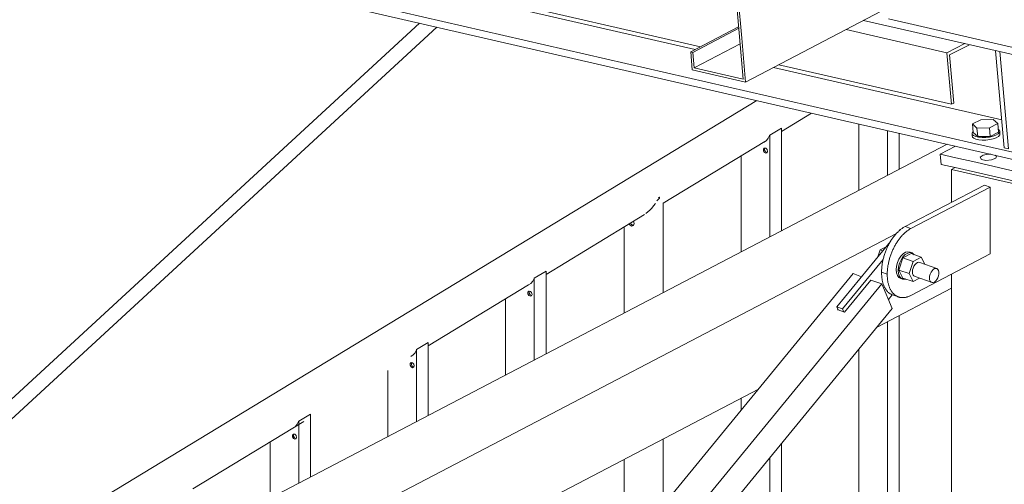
# Model space of a CAD drawing. Header units: millimetres. Extents: x 6879 to 7883, y 14059 to 14709.
# Tile 9 of 85: x 7047.44 to 7058.07, y 14343.5 to 14348.51. Entities that reach past the tile are written whole.
import ezdxf

# ---------------------------------------------------------------- set-up
doc = ezdxf.new("R2010")
doc.units = ezdxf.units.MM
doc.header["$LTSCALE"] = 10
doc.layers.add('PS_DIM', color=4, linetype='Continuous', lineweight=13)
doc.layers.add('PS_SOLID', color=7, linetype='Continuous', lineweight=30)

# ---------------------------------------------------------------- blocks, each defined once
blk = doc.blocks.new('uh')
at = {"layer": 'PS_SOLID', "color": 5, "linetype": 'Continuous', "lineweight": 13, "extrusion": (-1.11022e-16, 0.902689, 0.430295)}
for p, q in [((8094.897, 14370.447), (8108.921, 14367.228)), ((8108.863, 14367.198), (8095.313, 14370.308)), ((8111.846, 14366.192), (8094.885, 14370.085)), ((8094.885, 14370.007), (8114.451, 14365.517)), ((8110.682, 14367.512), (8112.419, 14367.114)), ((8126.947, 14363.857), (8110.952, 14367.528)), ((8111.582, 14367.162), (8110.492, 14367.413)), ((8111.582, 14367.162), (8111.773, 14367.262)), ((8111.611, 14367.139), (8111.825, 14367.25)), ((8112.107, 14367.185), (8112.2, 14366.135)), ((8111.632, 14366.606), (8111.582, 14367.162)), ((8111.657, 14366.62), (8111.611, 14367.139)), ((8112.153, 14367.175), (8112.246, 14366.124)), ((8112.173, 14366.439), (8109.71, 14367.004)), ((8109.768, 14367.034), (8111.632, 14366.606)), ((8111.632, 14366.606), (8111.657, 14366.62)), ((8111.946, 14366.44), (8111.858, 14366.394)), ((8112.082, 14366.442), (8111.946, 14366.44)), ((8112.13, 14366.398), (8112.082, 14366.442)), ((8111.858, 14366.394), (8111.866, 14366.301)), ((8111.858, 14366.394), (8111.906, 14366.35)), ((8111.906, 14366.35), (8112.042, 14366.352)), ((8111.906, 14366.35), (8111.914, 14366.257)), ((8112.042, 14366.352), (8112.13, 14366.398)), ((8112.042, 14366.352), (8112.05, 14366.259)), ((8112.138, 14366.305), (8112.13, 14366.398)), ((8112.143, 14366.332), (8112.135, 14366.337)), ((8112.151, 14366.318), (8112.143, 14366.332)), ((8111.862, 14366.311), (8111.853, 14366.296)), ((8111.853, 14366.296), (8111.855, 14366.268)), ((8111.853, 14366.296), (8111.855, 14366.281)), ((8111.855, 14366.281), (8111.869, 14366.268)), ((8111.855, 14366.268), (8111.858, 14366.253)), ((8111.858, 14366.253), (8111.871, 14366.24)), ((8111.865, 14366.314), (8111.862, 14366.311)), ((8111.866, 14366.301), (8111.914, 14366.257)), ((8111.869, 14366.268), (8111.892, 14366.257)), ((8111.871, 14366.24), (8111.894, 14366.23)), ((8111.892, 14366.257), (8111.923, 14366.25)), ((8111.894, 14366.23), (8111.91, 14366.226)), ((8111.91, 14366.226), (8111.926, 14366.222)), ((8111.914, 14366.257), (8112.05, 14366.259)), ((8111.923, 14366.25), (8111.961, 14366.247)), ((8111.926, 14366.222), (8111.963, 14366.219)), ((8111.961, 14366.247), (8112.001, 14366.248)), ((8111.963, 14366.219), (8112.003, 14366.22)), ((8112.001, 14366.248), (8112.041, 14366.253)), ((8112.003, 14366.22), (8112.044, 14366.225)), ((8112.041, 14366.253), (8112.079, 14366.261)), ((8112.044, 14366.225), (8112.081, 14366.234)), ((8112.05, 14366.259), (8112.138, 14366.305)), ((8112.079, 14366.261), (8112.11, 14366.273)), ((8112.081, 14366.234), (8112.113, 14366.246)), ((8112.11, 14366.273), (8112.134, 14366.287)), ((8112.113, 14366.246), (8112.137, 14366.26)), ((8112.134, 14366.287), (8112.148, 14366.303)), ((8112.137, 14366.26), (8112.151, 14366.275)), ((8112.148, 14366.303), (8112.151, 14366.318)), ((8112.154, 14366.29), (8112.151, 14366.318)), ((8112.151, 14366.275), (8112.154, 14366.29)), ((8112.537, 14366.034), (8111.846, 14366.192)), ((8112.2, 14366.135), (8112.246, 14366.124))]:
    blk.add_line(p, q, dxfattribs=at)
at = {"layer": 'PS_SOLID', "color": 6, "linetype": 'Continuous', "lineweight": 13, "extrusion": (-1.11022e-16, 0.902689, 0.430295)}
for p, q in [((8109.18, 14369.168), (8109.382, 14366.879)), ((8109.366, 14367.319), (8109.243, 14368.708)), ((8109.408, 14366.846), (8110.87, 14367.61)), ((8109.332, 14367.443), (8108.815, 14367.173)), ((8108.838, 14367.167), (8109.334, 14367.427)), ((8109.408, 14366.846), (8109.366, 14367.319)), ((8109.348, 14367.26), (8108.852, 14367.001)), ((8108.815, 14367.173), (8108.832, 14366.978)), ((8108.815, 14367.173), (8108.838, 14367.167)), ((8108.838, 14367.167), (8108.852, 14367.001)), ((8108.832, 14366.978), (8109.408, 14366.846)), ((8109.382, 14366.879), (8108.852, 14367.001))]:
    blk.add_line(p, q, dxfattribs=at)
at = {"layer": 'PS_SOLID', "color": 241, "linetype": 'Continuous', "lineweight": 13, "extrusion": (-1.11022e-16, 0.902689, 0.430295)}
for p, q in [((8105.886, 14367.483), (8098.951, 14361.093)), ((8099.056, 14360.973), (8106.074, 14367.44))]:
    blk.add_line(p, q, dxfattribs=at)
at = {"layer": 'PS_SOLID', "color": 146, "linetype": 'Continuous', "lineweight": 13, "extrusion": (-1.11022e-16, 0.902689, 0.430295)}
for p, q in [((8109.529, 14366.647), (8102.124, 14362.152)), ((8109.796, 14366.313), (8110.121, 14366.511)), ((8109.796, 14366.35), (8109.668, 14366.273)), ((8109.796, 14365.241), (8109.796, 14366.35)), ((8110.631, 14366.394), (8110.631, 14365.678)), ((8109.653, 14366.239), (8109.633, 14366.216)), ((8109.667, 14366.269), (8109.653, 14366.239)), ((8109.668, 14366.273), (8109.667, 14366.269)), ((8109.668, 14366.273), (8109.668, 14365.175)), ((8110.94, 14366.323), (8110.94, 14365.839)), ((8111.067, 14365.905), (8111.067, 14366.294)), ((8108.518, 14365.538), (8109.617, 14366.205)), ((8109.6, 14366.122), (8109.61, 14366.133)), ((8109.6, 14366.104), (8109.6, 14366.122)), ((8109.633, 14366.216), (8109.607, 14366.199)), ((8109.61, 14366.133), (8109.626, 14366.131)), ((8109.613, 14366.129), (8109.616, 14366.132)), ((8109.613, 14366.111), (8109.613, 14366.129)), ((8109.626, 14366.131), (8109.64, 14366.117)), ((8109.64, 14366.117), (8109.645, 14366.097)), ((8109.36, 14366.049), (8109.36, 14365.013)), ((8109.61, 14366.086), (8109.6, 14366.104)), ((8109.626, 14366.077), (8109.61, 14366.086)), ((8109.623, 14366.093), (8109.613, 14366.111)), ((8109.639, 14366.084), (8109.623, 14366.093)), ((8109.64, 14366.082), (8109.626, 14366.077)), ((8109.641, 14366.085), (8109.639, 14366.084)), ((8109.645, 14366.097), (8109.64, 14366.082)), ((8108.477, 14365.593), (8108.448, 14365.564)), ((8108.478, 14365.603), (8108.469, 14365.599)), ((8108.476, 14365.602), (8108.469, 14365.599)), ((8108.469, 14365.599), (8108.477, 14365.593)), ((8108.477, 14365.602), (8108.476, 14365.602)), ((8108.478, 14365.603), (8108.477, 14365.602)), ((8108.477, 14365.593), (8108.478, 14365.603)), ((8108.395, 14365.485), (8108.374, 14365.465)), ((8108.413, 14365.51), (8108.395, 14365.485)), ((8108.434, 14365.534), (8108.413, 14365.51)), ((8108.518, 14364.574), (8108.518, 14365.543)), ((8107.253, 14364.77), (8108.316, 14365.415)), ((8108.289, 14365.4), (8108.312, 14365.412)), ((8108.354, 14365.444), (8108.332, 14365.428)), ((8108.374, 14365.465), (8108.354, 14365.444)), ((8108.095, 14365.281), (8108.095, 14364.352)), ((8108.157, 14365.304), (8108.151, 14365.315)), ((8108.172, 14365.294), (8108.157, 14365.304)), ((8108.174, 14365.312), (8108.167, 14365.325)), ((8108.177, 14365.292), (8108.172, 14365.294)), ((8108.188, 14365.303), (8108.174, 14365.312)), ((8108.197, 14365.298), (8108.177, 14365.292)), ((8108.194, 14365.3), (8108.188, 14365.303)), ((8108.198, 14365.302), (8108.194, 14365.3)), ((8108.205, 14365.319), (8108.197, 14365.298)), ((8108.198, 14365.343), (8108.205, 14365.319)), ((8107.253, 14364.806), (8107.126, 14364.729)), ((8107.253, 14363.912), (8107.253, 14364.806)), ((8105.982, 14363.998), (8107.065, 14364.656)), ((8107.09, 14364.672), (8107.065, 14364.656)), ((8107.065, 14364.656), (8107.065, 14364.656)), ((8107.11, 14364.696), (8107.09, 14364.672)), ((8107.125, 14364.725), (8107.11, 14364.696)), ((8107.126, 14364.729), (8107.125, 14364.725)), ((8107.126, 14364.729), (8107.126, 14363.846)), ((8107.058, 14364.579), (8107.068, 14364.59)), ((8107.058, 14364.561), (8107.058, 14364.579)), ((8107.068, 14364.543), (8107.058, 14364.561)), ((8107.068, 14364.59), (8107.084, 14364.587)), ((8107.084, 14364.534), (8107.068, 14364.543)), ((8107.07, 14364.586), (8107.073, 14364.589)), ((8107.07, 14364.567), (8107.07, 14364.586)), ((8107.081, 14364.55), (8107.07, 14364.567)), ((8107.096, 14364.541), (8107.081, 14364.55)), ((8107.084, 14364.587), (8107.097, 14364.573)), ((8107.097, 14364.539), (8107.084, 14364.534)), ((8107.098, 14364.541), (8107.096, 14364.541)), ((8107.097, 14364.573), (8107.103, 14364.554)), ((8107.103, 14364.554), (8107.097, 14364.539)), ((8106.817, 14364.505), (8106.817, 14363.684)), ((8111.067, 14360.698), (8111.067, 14364.326)), ((8110.94, 14364.259), (8110.94, 14360.653)), ((8105.982, 14364.035), (8105.855, 14363.958)), ((8105.982, 14363.248), (8105.982, 14364.035)), ((8105.819, 14363.901), (8105.794, 14363.884)), ((8105.839, 14363.924), (8105.819, 14363.901)), ((8105.854, 14363.954), (8105.839, 14363.924)), ((8105.855, 14363.958), (8105.854, 14363.954)), ((8105.855, 14363.958), (8105.855, 14363.181)), ((8110.631, 14363.966), (8110.631, 14360.461)), ((8105.787, 14363.808), (8105.797, 14363.818)), ((8105.787, 14363.789), (8105.787, 14363.808)), ((8105.797, 14363.771), (8105.787, 14363.789)), ((8105.797, 14363.818), (8105.812, 14363.816)), ((8105.799, 14363.814), (8105.802, 14363.817)), ((8105.799, 14363.796), (8105.799, 14363.814)), ((8105.809, 14363.778), (8105.799, 14363.796)), ((8105.825, 14363.769), (8105.809, 14363.778)), ((8105.812, 14363.816), (8105.826, 14363.802)), ((8105.826, 14363.802), (8105.831, 14363.782)), ((8105.831, 14363.782), (8105.826, 14363.767)), ((8105.546, 14363.734), (8105.546, 14363.02)), ((8105.812, 14363.763), (8105.797, 14363.771)), ((8105.826, 14363.767), (8105.812, 14363.763)), ((8105.827, 14363.77), (8105.825, 14363.769)), ((8109.36, 14363.434), (8109.36, 14363.304)), ((8104.71, 14363.263), (8104.583, 14363.186)), ((8104.71, 14362.584), (8104.71, 14363.263)), ((8103.439, 14362.455), (8104.637, 14363.182)), ((8104.568, 14363.153), (8104.548, 14363.129)), ((8104.582, 14363.182), (8104.568, 14363.153)), ((8104.583, 14363.186), (8104.582, 14363.182)), ((8104.583, 14363.186), (8104.583, 14362.517)), ((8104.515, 14363.036), (8104.525, 14363.047)), ((8104.515, 14363.017), (8104.515, 14363.036)), ((8104.548, 14363.129), (8104.522, 14363.113)), ((8104.525, 14363.047), (8104.541, 14363.044)), ((8104.528, 14363.043), (8104.531, 14363.046)), ((8104.528, 14363.024), (8104.528, 14363.043)), ((8104.541, 14363.044), (8104.555, 14363.03)), ((8104.555, 14363.03), (8104.56, 14363.011)), ((8104.275, 14362.962), (8104.275, 14362.356)), ((8104.525, 14363), (8104.515, 14363.017)), ((8104.541, 14362.991), (8104.525, 14363)), ((8104.538, 14363.006), (8104.528, 14363.024)), ((8104.554, 14362.998), (8104.538, 14363.006)), ((8104.555, 14362.995), (8104.541, 14362.991)), ((8104.556, 14362.998), (8104.554, 14362.998)), ((8104.56, 14363.011), (8104.555, 14362.995)), ((8108.518, 14362.278), (8108.518, 14362.994)), ((8109.796, 14359.941), (8109.796, 14362.947)), ((8108.095, 14362.773), (8108.095, 14361.762)), ((8109.668, 14362.792), (8109.668, 14359.862))]:
    blk.add_line(p, q, dxfattribs=at)
at = {"layer": 'PS_SOLID', "color": 94, "linetype": 'Continuous', "lineweight": 13, "extrusion": (-1.11022e-16, 0.902689, 0.430295)}
for p, q in [((8111.583, 14366.175), (8095.685, 14357.867)), ((8095.588, 14357.139), (8111.036, 14365.213)), ((8110.82, 14364.197), (8111.632, 14364.621)), ((8095.588, 14356.236), (8109.546, 14363.531))]:
    blk.add_line(p, q, dxfattribs=at)
at = {"layer": 'PS_SOLID', "color": 4, "linetype": 'Continuous', "lineweight": 13, "extrusion": (-1.11022e-16, 0.902689, 0.430295)}
for p, q in [((8111.674, 14366.155), (8111.509, 14366.069)), ((8111.677, 14366.03), (8111.509, 14366.069)), ((8111.509, 14366.069), (8111.519, 14365.957)), ((8111.892, 14365.981), (8111.677, 14366.03)), ((8111.942, 14366.034), (8111.972, 14366.056)), ((8111.953, 14366.012), (8111.942, 14366.034)), ((8112, 14366.001), (8111.953, 14366.012)), ((8111.972, 14366.056), (8112.03, 14366.068)), ((8112.061, 14366.006), (8112, 14366.001)), ((8112.03, 14366.068), (8112.057, 14366.067)), ((8112.057, 14366.067), (8112.057, 14366.067)), ((8112.108, 14366.025), (8112.061, 14366.006)), ((8112.104, 14366.056), (8112.118, 14366.048)), ((8112.118, 14366.048), (8112.108, 14366.025)), ((8111.519, 14365.957), (8111.67, 14365.923)), ((8111.67, 14365.923), (8111.632, 14365.903)), ((8112.404, 14365.725), (8111.632, 14365.903)), ((8111.632, 14365.903), (8111.632, 14365.549)), ((8111.67, 14365.923), (8112.593, 14365.711)), ((8112.153, 14365.921), (8111.892, 14365.981)), ((8112.368, 14365.871), (8112.153, 14365.921)), ((8111.987, 14365.735), (8111.13, 14365.287)), ((8111.191, 14365.265), (8112.049, 14365.713)), ((8112.049, 14365.713), (8111.987, 14365.735)), ((8112.049, 14364.991), (8112.049, 14365.713)), ((8111.091, 14365.262), (8111.085, 14365.257)), ((8111.098, 14365.267), (8111.091, 14365.262)), ((8111.104, 14365.271), (8111.098, 14365.267)), ((8111.11, 14365.275), (8111.104, 14365.271)), ((8111.117, 14365.279), (8111.11, 14365.275)), ((8111.123, 14365.283), (8111.117, 14365.279)), ((8111.13, 14365.287), (8111.123, 14365.283)), ((8111.191, 14365.265), (8111.13, 14365.287)), ((8111.185, 14365.261), (8111.191, 14365.265)), ((8110.995, 14365.162), (8110.99, 14365.154)), ((8111.001, 14365.169), (8110.995, 14365.162)), ((8111.006, 14365.177), (8111.001, 14365.169)), ((8111.012, 14365.184), (8111.006, 14365.177)), ((8111.018, 14365.191), (8111.012, 14365.184)), ((8111.024, 14365.198), (8111.018, 14365.191)), ((8111.029, 14365.205), (8111.024, 14365.198)), ((8111.035, 14365.212), (8111.029, 14365.205)), ((8111.041, 14365.218), (8111.035, 14365.212)), ((8111.047, 14365.224), (8111.041, 14365.218)), ((8111.054, 14365.23), (8111.047, 14365.224)), ((8111.06, 14365.236), (8111.054, 14365.23)), ((8111.066, 14365.242), (8111.06, 14365.236)), ((8111.072, 14365.247), (8111.066, 14365.242)), ((8111.068, 14365.155), (8111.074, 14365.162)), ((8111.076, 14365.25), (8111.072, 14365.247)), ((8111.074, 14365.162), (8111.08, 14365.169)), ((8111.079, 14365.252), (8111.076, 14365.25)), ((8111.085, 14365.257), (8111.079, 14365.252)), ((8111.08, 14365.169), (8111.085, 14365.176)), ((8111.085, 14365.176), (8111.091, 14365.183)), ((8111.091, 14365.183), (8111.097, 14365.19)), ((8111.097, 14365.19), (8111.103, 14365.196)), ((8111.103, 14365.196), (8111.109, 14365.202)), ((8111.109, 14365.202), (8111.115, 14365.208)), ((8111.115, 14365.208), (8111.122, 14365.214)), ((8111.122, 14365.214), (8111.128, 14365.22)), ((8111.128, 14365.22), (8111.134, 14365.225)), ((8111.134, 14365.225), (8111.14, 14365.231)), ((8111.14, 14365.231), (8111.147, 14365.236)), ((8111.147, 14365.236), (8111.153, 14365.24)), ((8111.153, 14365.24), (8111.159, 14365.245)), ((8111.159, 14365.245), (8111.166, 14365.249)), ((8111.166, 14365.249), (8111.172, 14365.254)), ((8111.172, 14365.254), (8111.179, 14365.258)), ((8111.179, 14365.258), (8111.185, 14365.261)), ((8110.933, 14365.051), (8110.929, 14365.041)), ((8110.937, 14365.06), (8110.933, 14365.051)), ((8110.941, 14365.069), (8110.937, 14365.06)), ((8110.945, 14365.078), (8110.941, 14365.069)), ((8110.95, 14365.087), (8110.945, 14365.078)), ((8110.955, 14365.096), (8110.95, 14365.087)), ((8110.959, 14365.104), (8110.955, 14365.096)), ((8110.964, 14365.113), (8110.959, 14365.104)), ((8110.969, 14365.121), (8110.964, 14365.113)), ((8110.974, 14365.13), (8110.969, 14365.121)), ((8110.979, 14365.138), (8110.974, 14365.13)), ((8110.984, 14365.146), (8110.979, 14365.138)), ((8110.99, 14365.154), (8110.984, 14365.146)), ((8111.003, 14365.047), (8111.007, 14365.056)), ((8111.007, 14365.056), (8111.012, 14365.065)), ((8111.012, 14365.065), (8111.016, 14365.074)), ((8111.016, 14365.074), (8111.021, 14365.082)), ((8111.021, 14365.082), (8111.026, 14365.091)), ((8111.026, 14365.091), (8111.031, 14365.099)), ((8111.031, 14365.099), (8111.036, 14365.108)), ((8111.036, 14365.108), (8111.041, 14365.116)), ((8111.041, 14365.116), (8111.046, 14365.124)), ((8111.046, 14365.124), (8111.052, 14365.132)), ((8111.052, 14365.132), (8111.057, 14365.14)), ((8111.057, 14365.14), (8111.063, 14365.147)), ((8111.063, 14365.147), (8111.068, 14365.155)), ((8110.896, 14364.946), (8110.894, 14364.936)), ((8110.899, 14364.956), (8110.896, 14364.946)), ((8110.901, 14364.965), (8110.899, 14364.956)), ((8110.904, 14364.975), (8110.901, 14364.965)), ((8110.907, 14364.985), (8110.904, 14364.975)), ((8110.911, 14364.994), (8110.907, 14364.985)), ((8110.914, 14365.004), (8110.911, 14364.994)), ((8110.917, 14365.013), (8110.914, 14365.004)), ((8110.921, 14365.023), (8110.917, 14365.013)), ((8110.925, 14365.032), (8110.921, 14365.023)), ((8110.929, 14365.041), (8110.925, 14365.032)), ((8110.96, 14364.934), (8110.963, 14364.943)), ((8110.963, 14364.943), (8110.966, 14364.953)), ((8110.966, 14364.953), (8110.969, 14364.963)), ((8110.969, 14364.963), (8110.972, 14364.972)), ((8110.972, 14364.972), (8110.976, 14364.982)), ((8110.976, 14364.982), (8110.979, 14364.991)), ((8110.979, 14364.991), (8110.983, 14365.001)), ((8110.983, 14365.001), (8110.987, 14365.01)), ((8110.987, 14365.01), (8110.99, 14365.02)), ((8110.99, 14365.02), (8110.994, 14365.029)), ((8110.994, 14365.029), (8110.999, 14365.038)), ((8110.999, 14365.038), (8111.003, 14365.047)), ((8111.191, 14364.543), (8112.049, 14364.991)), ((8110.878, 14364.839), (8110.877, 14364.83)), ((8110.879, 14364.858), (8110.878, 14364.849)), ((8110.878, 14364.849), (8110.878, 14364.839)), ((8110.881, 14364.868), (8110.879, 14364.858)), ((8110.882, 14364.878), (8110.881, 14364.868)), ((8110.884, 14364.887), (8110.882, 14364.878)), ((8110.885, 14364.897), (8110.884, 14364.887)), ((8110.887, 14364.907), (8110.885, 14364.897)), ((8110.889, 14364.917), (8110.887, 14364.907)), ((8110.891, 14364.926), (8110.889, 14364.917)), ((8110.894, 14364.936), (8110.891, 14364.926)), ((8110.941, 14364.837), (8110.942, 14364.846)), ((8110.942, 14364.846), (8110.944, 14364.856)), ((8110.944, 14364.856), (8110.945, 14364.865)), ((8110.945, 14364.865), (8110.947, 14364.875)), ((8110.947, 14364.875), (8110.949, 14364.885)), ((8110.949, 14364.885), (8110.951, 14364.895)), ((8110.951, 14364.895), (8110.953, 14364.904)), ((8110.953, 14364.904), (8110.955, 14364.914)), ((8110.955, 14364.914), (8110.958, 14364.924)), ((8110.958, 14364.924), (8110.96, 14364.934)), ((8110.876, 14364.802), (8110.875, 14364.793)), ((8110.875, 14364.793), (8110.876, 14364.784)), ((8110.937, 14364.771), (8110.875, 14364.793)), ((8110.877, 14364.83), (8110.876, 14364.82)), ((8110.876, 14364.82), (8110.876, 14364.811)), ((8110.876, 14364.811), (8110.876, 14364.802)), ((8110.876, 14364.784), (8110.876, 14364.775)), ((8110.876, 14364.775), (8110.876, 14364.766)), ((8110.876, 14364.766), (8110.877, 14364.757)), ((8110.877, 14364.757), (8110.878, 14364.748)), ((8110.878, 14364.748), (8110.878, 14364.739)), ((8110.878, 14364.739), (8110.879, 14364.731)), ((8110.879, 14364.731), (8110.881, 14364.723)), ((8110.937, 14364.78), (8110.938, 14364.789)), ((8110.937, 14364.771), (8110.937, 14364.78)), ((8110.937, 14364.762), (8110.937, 14364.771)), ((8110.938, 14364.753), (8110.937, 14364.762)), ((8110.938, 14364.799), (8110.939, 14364.808)), ((8110.938, 14364.789), (8110.938, 14364.799)), ((8110.938, 14364.744), (8110.938, 14364.753)), ((8110.938, 14364.743), (8110.938, 14364.744)), ((8110.939, 14364.735), (8110.938, 14364.743)), ((8110.939, 14364.817), (8110.94, 14364.827)), ((8110.939, 14364.808), (8110.939, 14364.817)), ((8110.939, 14364.726), (8110.939, 14364.735)), ((8110.94, 14364.827), (8110.941, 14364.837)), ((8111.632, 14364.773), (8111.632, 14360.675)), ((8110.881, 14364.723), (8110.882, 14364.714)), ((8110.882, 14364.714), (8110.884, 14364.706)), ((8110.884, 14364.706), (8110.885, 14364.698)), ((8110.885, 14364.698), (8110.887, 14364.691)), ((8110.887, 14364.691), (8110.889, 14364.683)), ((8110.889, 14364.683), (8110.891, 14364.675)), ((8110.891, 14364.675), (8110.894, 14364.668)), ((8110.894, 14364.668), (8110.896, 14364.661)), ((8110.896, 14364.661), (8110.899, 14364.654)), ((8110.899, 14364.654), (8110.901, 14364.647)), ((8110.901, 14364.647), (8110.904, 14364.641)), ((8110.904, 14364.641), (8110.907, 14364.634)), ((8110.907, 14364.634), (8110.911, 14364.628)), ((8110.911, 14364.628), (8110.914, 14364.622)), ((8110.94, 14364.718), (8110.939, 14364.726)), ((8110.941, 14364.709), (8110.94, 14364.718)), ((8110.942, 14364.701), (8110.941, 14364.709)), ((8110.944, 14364.693), (8110.942, 14364.701)), ((8110.945, 14364.684), (8110.944, 14364.693)), ((8110.947, 14364.677), (8110.945, 14364.684)), ((8110.949, 14364.669), (8110.947, 14364.677)), ((8110.951, 14364.661), (8110.949, 14364.669)), ((8110.953, 14364.654), (8110.951, 14364.661)), ((8110.955, 14364.646), (8110.953, 14364.654)), ((8110.958, 14364.639), (8110.955, 14364.646)), ((8110.96, 14364.632), (8110.958, 14364.639)), ((8110.963, 14364.625), (8110.96, 14364.632)), ((8110.966, 14364.619), (8110.963, 14364.625)), ((8110.914, 14364.622), (8110.917, 14364.616)), ((8110.917, 14364.616), (8110.921, 14364.61)), ((8110.921, 14364.61), (8110.925, 14364.605)), ((8110.925, 14364.605), (8110.929, 14364.599)), ((8110.929, 14364.599), (8110.933, 14364.594)), ((8110.933, 14364.594), (8110.937, 14364.589)), ((8110.937, 14364.589), (8110.941, 14364.585)), ((8110.941, 14364.585), (8110.945, 14364.58)), ((8110.945, 14364.58), (8110.95, 14364.576)), ((8110.95, 14364.576), (8110.955, 14364.572)), ((8110.955, 14364.572), (8110.959, 14364.569)), ((8110.959, 14364.569), (8110.964, 14364.565)), ((8110.964, 14364.565), (8110.969, 14364.562)), ((8110.969, 14364.612), (8110.966, 14364.619)), ((8110.972, 14364.606), (8110.969, 14364.612)), ((8110.969, 14364.562), (8110.974, 14364.559)), ((8110.976, 14364.6), (8110.972, 14364.606)), ((8110.974, 14364.559), (8110.979, 14364.556)), ((8110.979, 14364.594), (8110.976, 14364.6)), ((8110.983, 14364.588), (8110.979, 14364.594)), ((8110.979, 14364.556), (8110.984, 14364.553)), ((8110.987, 14364.583), (8110.983, 14364.588)), ((8110.984, 14364.553), (8110.99, 14364.551)), ((8110.99, 14364.578), (8110.987, 14364.583)), ((8110.994, 14364.572), (8110.99, 14364.578)), ((8110.99, 14364.551), (8110.992, 14364.55)), ((8110.992, 14364.55), (8110.995, 14364.549)), ((8110.999, 14364.568), (8110.994, 14364.572)), ((8110.995, 14364.549), (8111.057, 14364.527)), ((8111.003, 14364.563), (8110.999, 14364.568)), ((8111.007, 14364.559), (8111.003, 14364.563)), ((8111.012, 14364.554), (8111.007, 14364.559)), ((8111.016, 14364.55), (8111.012, 14364.554)), ((8111.021, 14364.547), (8111.016, 14364.55)), ((8111.026, 14364.543), (8111.021, 14364.547)), ((8111.031, 14364.54), (8111.026, 14364.543)), ((8111.036, 14364.537), (8111.031, 14364.54)), ((8111.041, 14364.534), (8111.036, 14364.537)), ((8111.046, 14364.531), (8111.041, 14364.534)), ((8111.052, 14364.529), (8111.046, 14364.531)), ((8111.057, 14364.527), (8111.052, 14364.529)), ((8111.057, 14364.527), (8111.063, 14364.525)), ((8111.063, 14364.525), (8111.068, 14364.523)), ((8111.068, 14364.523), (8111.074, 14364.522)), ((8111.074, 14364.522), (8111.08, 14364.521)), ((8111.08, 14364.521), (8111.085, 14364.52)), ((8111.085, 14364.52), (8111.091, 14364.519)), ((8111.091, 14364.519), (8111.097, 14364.519)), ((8111.097, 14364.519), (8111.103, 14364.519)), ((8111.103, 14364.519), (8111.109, 14364.519)), ((8111.109, 14364.519), (8111.115, 14364.519)), ((8111.115, 14364.519), (8111.122, 14364.52)), ((8111.122, 14364.52), (8111.128, 14364.521)), ((8111.128, 14364.521), (8111.134, 14364.522)), ((8111.134, 14364.522), (8111.14, 14364.523)), ((8111.14, 14364.523), (8111.147, 14364.525)), ((8111.147, 14364.525), (8111.153, 14364.527)), ((8111.153, 14364.527), (8111.159, 14364.529)), ((8111.159, 14364.529), (8111.166, 14364.531)), ((8111.166, 14364.531), (8111.172, 14364.534)), ((8111.172, 14364.534), (8111.179, 14364.536)), ((8111.179, 14364.536), (8111.185, 14364.539)), ((8111.185, 14364.539), (8111.191, 14364.543))]:
    blk.add_line(p, q, dxfattribs=at)
at = {"layer": 'PS_SOLID', "color": 246, "linetype": 'Continuous', "lineweight": 13, "extrusion": (-1.11022e-16, 0.902689, 0.430295)}
for p, q in [((8111.077, 14365.254), (8111.069, 14365.244)), ((8111.08, 14365.253), (8111.077, 14365.254)), ((8110.972, 14365.125), (8110.392, 14364.419)), ((8110.925, 14365.069), (8110.86, 14365.035)), ((8110.86, 14365.035), (8110.834, 14364.958)), ((8110.86, 14365.035), (8110.889, 14365.025)), ((8111.084, 14364.968), (8111.063, 14364.935)), ((8111.063, 14364.816), (8111.107, 14364.948)), ((8111.109, 14364.993), (8111.084, 14364.968)), ((8111.086, 14364.927), (8111.107, 14364.959)), ((8111.195, 14364.994), (8111.107, 14364.948)), ((8111.107, 14364.959), (8111.132, 14364.985)), ((8111.216, 14364.909), (8111.107, 14364.948)), ((8111.134, 14365.009), (8111.109, 14364.993)), ((8111.132, 14364.985), (8111.158, 14365.001)), ((8111.16, 14365.015), (8111.134, 14365.009)), ((8111.158, 14365.001), (8111.183, 14365.006)), ((8111.183, 14365.01), (8111.16, 14365.015)), ((8111.206, 14365.002), (8111.183, 14365.01)), ((8111.183, 14365.006), (8111.195, 14365.004)), ((8111.195, 14365.004), (8111.206, 14365.002)), ((8111.304, 14364.955), (8111.195, 14364.994)), ((8111.225, 14364.986), (8111.206, 14365.002)), ((8111.227, 14364.982), (8111.225, 14364.986)), ((8111.263, 14364.934), (8111.304, 14364.955)), ((8111.343, 14364.879), (8111.304, 14364.955)), ((8110.705, 14364.704), (8110.893, 14364.932)), ((8111.036, 14364.859), (8111.033, 14364.821)), ((8111.046, 14364.898), (8111.036, 14364.859)), ((8111.063, 14364.935), (8111.046, 14364.898)), ((8111.056, 14364.812), (8111.059, 14364.851)), ((8111.059, 14364.851), (8111.07, 14364.89)), ((8111.07, 14364.89), (8111.086, 14364.927)), ((8111.172, 14364.778), (8111.216, 14364.909)), ((8111.216, 14364.838), (8111.211, 14364.818)), ((8111.216, 14364.909), (8111.263, 14364.934)), ((8111.225, 14364.858), (8111.216, 14364.838)), ((8111.237, 14364.876), (8111.225, 14364.858)), ((8111.25, 14364.889), (8111.237, 14364.876)), ((8111.263, 14364.897), (8111.25, 14364.889)), ((8111.277, 14364.901), (8111.263, 14364.897)), ((8111.289, 14364.898), (8111.277, 14364.901)), ((8111.474, 14364.833), (8111.289, 14364.898)), ((8110.568, 14364.778), (8105.239, 14358.279)), ((8110.66, 14364.745), (8110.568, 14364.778)), ((8111.033, 14364.821), (8111.036, 14364.786)), ((8111.036, 14364.786), (8111.046, 14364.757)), ((8111.046, 14364.757), (8111.063, 14364.737)), ((8111.059, 14364.778), (8111.056, 14364.812)), ((8111.07, 14364.749), (8111.059, 14364.778)), ((8111.063, 14364.816), (8111.107, 14364.731)), ((8111.063, 14364.816), (8111.172, 14364.778)), ((8111.063, 14364.737), (8111.084, 14364.727)), ((8111.086, 14364.729), (8111.07, 14364.749)), ((8111.107, 14364.731), (8111.216, 14364.692)), ((8111.216, 14364.692), (8111.172, 14364.778)), ((8111.211, 14364.818), (8111.209, 14364.797)), ((8111.209, 14364.797), (8111.211, 14364.779)), ((8111.211, 14364.779), (8111.216, 14364.763)), ((8111.216, 14364.763), (8111.225, 14364.753)), ((8111.225, 14364.753), (8111.237, 14364.747)), ((8111.237, 14364.747), (8111.421, 14364.682)), ((8111.394, 14364.732), (8111.395, 14364.752)), ((8111.395, 14364.713), (8111.394, 14364.732)), ((8111.395, 14364.752), (8111.401, 14364.773)), ((8111.401, 14364.773), (8111.41, 14364.793)), ((8111.41, 14364.793), (8111.421, 14364.81)), ((8111.421, 14364.81), (8111.434, 14364.824)), ((8111.434, 14364.824), (8111.448, 14364.832)), ((8111.448, 14364.832), (8111.461, 14364.835)), ((8111.461, 14364.835), (8111.474, 14364.833)), ((8111.484, 14364.824), (8111.474, 14364.833)), ((8111.474, 14364.715), (8111.484, 14364.733)), ((8111.491, 14364.811), (8111.484, 14364.824)), ((8111.484, 14364.733), (8111.491, 14364.754)), ((8111.495, 14364.794), (8111.491, 14364.811)), ((8111.491, 14364.754), (8111.495, 14364.775)), ((8111.495, 14364.775), (8111.495, 14364.794)), ((8105.548, 14358.169), (8110.877, 14364.668)), ((8110.454, 14364.397), (8110.705, 14364.704)), ((8110.761, 14364.709), (8110.476, 14364.361)), ((8110.877, 14364.668), (8110.761, 14364.709)), ((8110.989, 14364.403), (8110.877, 14364.668)), ((8111.084, 14364.727), (8111.107, 14364.719)), ((8111.107, 14364.719), (8111.086, 14364.729)), ((8111.107, 14364.719), (8111.132, 14364.719)), ((8111.132, 14364.719), (8111.135, 14364.721)), ((8111.216, 14364.692), (8111.287, 14364.729)), ((8111.401, 14364.698), (8111.395, 14364.713)), ((8111.41, 14364.687), (8111.401, 14364.698)), ((8111.421, 14364.682), (8111.41, 14364.687)), ((8111.421, 14364.682), (8111.434, 14364.682)), ((8111.434, 14364.682), (8111.448, 14364.688)), ((8111.448, 14364.688), (8111.461, 14364.699)), ((8111.461, 14364.699), (8111.474, 14364.715)), ((8110.949, 14364.498), (8110.992, 14364.55)), ((8110.454, 14364.397), (8110.392, 14364.419)), ((8110.392, 14364.419), (8110.406, 14364.386)), ((8105.66, 14357.904), (8110.989, 14364.403)), ((8110.403, 14364.394), (8110.399, 14364.389)), ((8110.399, 14364.389), (8110.406, 14364.386)), ((8110.476, 14364.361), (8110.406, 14364.386)), ((8110.468, 14364.364), (8110.454, 14364.397))]:
    blk.add_line(p, q, dxfattribs=at)

msp = doc.modelspace()

# ---------------------------------------------------------------- block references
at = {"layer": 'PS_DIM'}
msp.add_blockref('uh', (-1054.126, -19.005), dxfattribs=at)

doc.saveas('drawing.dxf')
